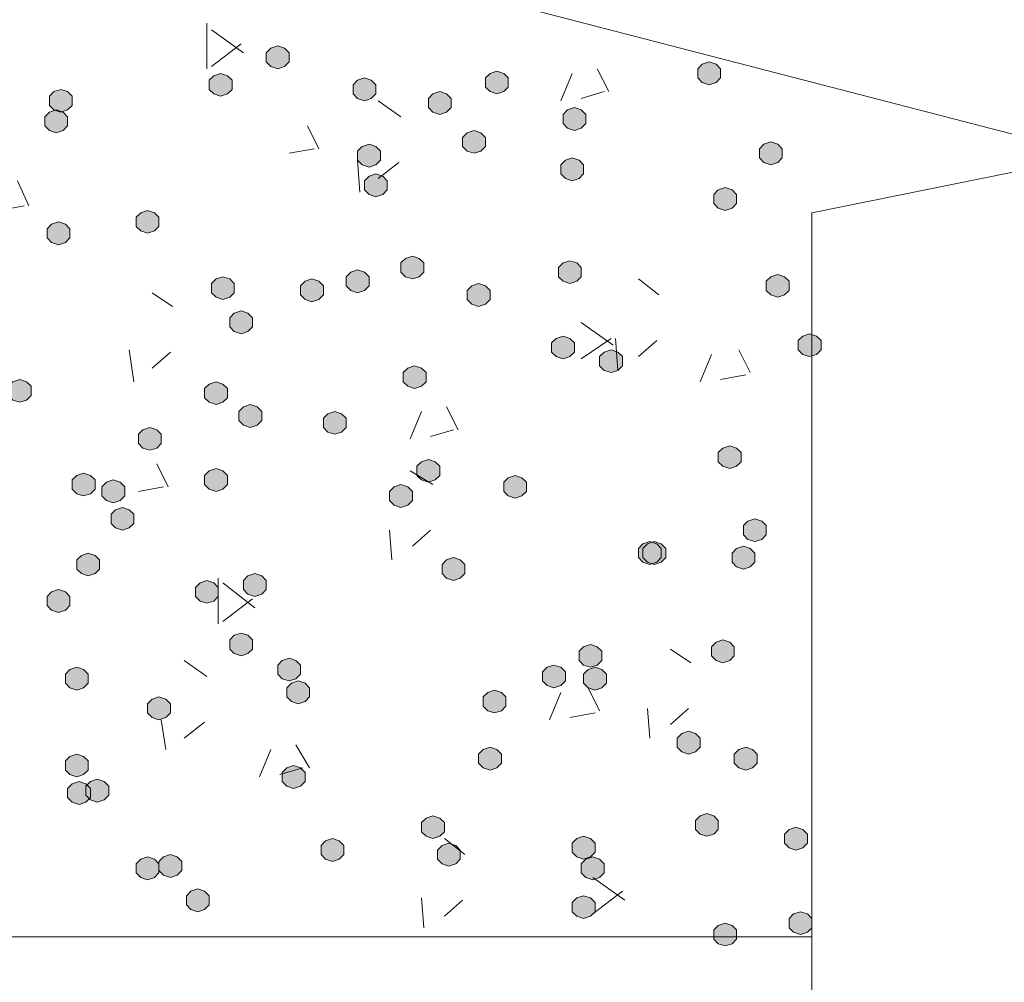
# Model space of a CAD drawing. Header units: millimetres. Extents: x 1527433 to 14789979, y -245576 to 11310.
# Tile 46 of 135: x 1949968 to 1950881, y -64498 to -63606. Entities that reach past the tile are written whole.
import ezdxf

# ---------------------------------------------------------------- set-up
doc = ezdxf.new("R2010")
doc.units = ezdxf.units.MM

msp = doc.modelspace()

# ---------------------------------------------------------------- hatches: boundary and pattern name
h = msp.add_hatch(color=7)
h.dxf.hatch_style = 2
h.paths.add_polyline_path([(1950206.967, -63629.995), (1950200.617, -63632.112), (1950196.383, -63636.345), (1950196.383, -63644.812), (1950200.617, -63649.045), (1950206.967, -63651.162), (1950213.317, -63649.045), (1950217.55, -63644.812), (1950217.55, -63636.345), (1950213.317, -63632.112)])
h = msp.add_hatch(color=7)
h.dxf.hatch_style = 2
h.paths.add_polyline_path([(1950607.017, -63644.812), (1950600.667, -63646.929), (1950596.433, -63651.162), (1950596.433, -63659.629), (1950600.667, -63663.862), (1950607.017, -63665.979), (1950613.367, -63663.862), (1950617.6, -63659.629), (1950617.6, -63651.162), (1950613.367, -63646.929)])
h = msp.add_hatch(color=7)
h.dxf.hatch_style = 2
h.paths.add_polyline_path([(1950154.05, -63655.395), (1950147.7, -63657.512), (1950143.467, -63661.745), (1950143.467, -63670.212), (1950147.7, -63674.445), (1950154.05, -63676.562), (1950160.4, -63674.445), (1950164.633, -63670.212), (1950164.633, -63661.745), (1950160.4, -63657.512)])
h = msp.add_hatch(color=7)
h.dxf.hatch_style = 2
h.paths.add_polyline_path([(1950287.4, -63659.629), (1950281.05, -63661.745), (1950276.817, -63665.979), (1950276.817, -63674.445), (1950281.05, -63678.679), (1950287.4, -63680.795), (1950293.75, -63678.679), (1950297.983, -63674.445), (1950297.983, -63665.979), (1950293.75, -63661.745)])
h = msp.add_hatch(color=7)
h.dxf.hatch_style = 2
h.paths.add_polyline_path([(1950410.167, -63653.279), (1950403.817, -63655.395), (1950399.583, -63659.629), (1950399.583, -63668.095), (1950403.817, -63672.329), (1950410.167, -63674.445), (1950416.517, -63672.329), (1950420.75, -63668.095), (1950420.75, -63659.629), (1950416.517, -63655.395)])
h = msp.add_hatch(color=7)
h.dxf.hatch_style = 2
h.paths.add_polyline_path([(1950005.883, -63670.212), (1949999.533, -63672.329), (1949995.3, -63676.562), (1949995.3, -63685.029), (1949999.533, -63689.262), (1950005.883, -63691.379), (1950012.233, -63689.262), (1950016.467, -63685.029), (1950016.467, -63676.562), (1950012.233, -63672.329)])
h = msp.add_hatch(color=7)
h.dxf.hatch_style = 2
h.paths.add_polyline_path([(1950357.25, -63672.329), (1950350.9, -63674.445), (1950346.667, -63678.679), (1950346.667, -63687.145), (1950350.9, -63691.379), (1950357.25, -63693.495), (1950363.6, -63691.379), (1950367.833, -63687.145), (1950367.833, -63678.679), (1950363.6, -63674.445)])
h = msp.add_hatch(color=7)
h.dxf.hatch_style = 2
h.paths.add_polyline_path([(1950001.65, -63689.262), (1949995.3, -63691.379), (1949991.067, -63695.612), (1949991.067, -63704.079), (1949995.3, -63708.312), (1950001.65, -63710.429), (1950008, -63708.312), (1950012.233, -63704.079), (1950012.233, -63695.612), (1950008, -63691.379)])
h = msp.add_hatch(color=7)
h.dxf.hatch_style = 2
h.paths.add_polyline_path([(1950482.133, -63687.145), (1950475.783, -63689.262), (1950471.55, -63693.495), (1950471.55, -63701.962), (1950475.783, -63706.195), (1950482.133, -63708.312), (1950488.483, -63706.195), (1950492.717, -63701.962), (1950492.717, -63693.495), (1950488.483, -63689.262)])
h = msp.add_hatch(color=7)
h.dxf.hatch_style = 2
h.paths.add_polyline_path([(1950389, -63708.312), (1950382.65, -63710.429), (1950378.417, -63714.662), (1950378.417, -63723.129), (1950382.65, -63727.362), (1950389, -63729.479), (1950395.35, -63727.362), (1950399.583, -63723.129), (1950399.583, -63714.662), (1950395.35, -63710.429)])
h = msp.add_hatch(color=7)
h.dxf.hatch_style = 2
h.paths.add_polyline_path([(1950291.633, -63721.012), (1950285.283, -63723.129), (1950281.05, -63727.362), (1950281.05, -63735.829), (1950285.283, -63740.062), (1950291.633, -63742.179), (1950297.983, -63740.062), (1950302.217, -63735.829), (1950302.217, -63727.362), (1950297.983, -63723.129)])
h = msp.add_hatch(color=7)
h.dxf.hatch_style = 2
h.paths.add_polyline_path([(1950664.167, -63718.895), (1950657.817, -63721.012), (1950653.583, -63725.245), (1950653.583, -63733.712), (1950657.817, -63737.945), (1950664.167, -63740.062), (1950670.517, -63737.945), (1950674.75, -63733.712), (1950674.75, -63725.245), (1950670.517, -63721.012)])
h = msp.add_hatch(color=7)
h.dxf.hatch_style = 2
h.paths.add_polyline_path([(1950480.017, -63733.712), (1950473.667, -63735.829), (1950469.433, -63740.062), (1950469.433, -63748.529), (1950473.667, -63752.762), (1950480.017, -63754.879), (1950486.367, -63752.762), (1950490.6, -63748.529), (1950490.6, -63740.062), (1950486.367, -63735.829)])
h = msp.add_hatch(color=7)
h.dxf.hatch_style = 2
h.paths.add_polyline_path([(1950297.983, -63748.529), (1950291.633, -63750.645), (1950287.4, -63754.879), (1950287.4, -63763.345), (1950291.633, -63767.579), (1950297.983, -63769.695), (1950304.333, -63767.579), (1950308.567, -63763.345), (1950308.567, -63754.879), (1950304.333, -63750.645)])
h = msp.add_hatch(color=7)
h.dxf.hatch_style = 2
h.paths.add_polyline_path([(1950621.833, -63761.229), (1950615.483, -63763.345), (1950611.25, -63767.579), (1950611.25, -63776.045), (1950615.483, -63780.279), (1950621.833, -63782.395), (1950628.183, -63780.279), (1950632.417, -63776.045), (1950632.417, -63767.579), (1950628.183, -63763.345)])
h = msp.add_hatch(color=7)
h.dxf.hatch_style = 2
h.paths.add_polyline_path([(1950086.317, -63782.395), (1950079.967, -63784.512), (1950075.733, -63788.745), (1950075.733, -63797.212), (1950079.967, -63801.445), (1950086.317, -63803.562), (1950092.667, -63801.445), (1950096.9, -63797.212), (1950096.9, -63788.745), (1950092.667, -63784.512)])
h = msp.add_hatch(color=7)
h.dxf.hatch_style = 2
h.paths.add_polyline_path([(1950003.767, -63792.979), (1949997.417, -63795.095), (1949993.183, -63799.329), (1949993.183, -63807.795), (1949997.417, -63812.029), (1950003.767, -63814.145), (1950010.117, -63812.029), (1950014.35, -63807.795), (1950014.35, -63799.329), (1950010.117, -63795.095)])
h = msp.add_hatch(color=7)
h.dxf.hatch_style = 2
h.paths.add_polyline_path([(1950331.85, -63824.729), (1950325.5, -63826.845), (1950321.267, -63831.079), (1950321.267, -63839.545), (1950325.5, -63843.779), (1950331.85, -63845.895), (1950338.2, -63843.779), (1950342.433, -63839.545), (1950342.433, -63831.079), (1950338.2, -63826.845)])
h = msp.add_hatch(color=7)
h.dxf.hatch_style = 2
h.paths.add_polyline_path([(1950477.9, -63828.962), (1950471.55, -63831.079), (1950467.317, -63835.312), (1950467.317, -63843.779), (1950471.55, -63848.012), (1950477.9, -63850.129), (1950484.25, -63848.012), (1950488.483, -63843.779), (1950488.483, -63835.312), (1950484.25, -63831.079)])
h = msp.add_hatch(color=7)
h.dxf.hatch_style = 2
h.paths.add_polyline_path([(1950156.167, -63843.779), (1950149.817, -63845.895), (1950145.583, -63850.129), (1950145.583, -63858.595), (1950149.817, -63862.829), (1950156.167, -63864.945), (1950162.517, -63862.829), (1950166.75, -63858.595), (1950166.75, -63850.129), (1950162.517, -63845.895)])
h = msp.add_hatch(color=7)
h.dxf.hatch_style = 2
h.paths.add_polyline_path([(1950281.05, -63837.429), (1950274.7, -63839.545), (1950270.467, -63843.779), (1950270.467, -63852.245), (1950274.7, -63856.479), (1950281.05, -63858.595), (1950287.4, -63856.479), (1950291.633, -63852.245), (1950291.633, -63843.779), (1950287.4, -63839.545)])
h = msp.add_hatch(color=7)
h.dxf.hatch_style = 2
h.paths.add_polyline_path([(1950670.517, -63841.662), (1950664.167, -63843.779), (1950659.933, -63848.012), (1950659.933, -63856.479), (1950664.167, -63860.712), (1950670.517, -63862.829), (1950676.867, -63860.712), (1950681.1, -63856.479), (1950681.1, -63848.012), (1950676.867, -63843.779)])
h = msp.add_hatch(color=7)
h.dxf.hatch_style = 2
h.paths.add_polyline_path([(1950238.717, -63845.895), (1950232.367, -63848.012), (1950228.133, -63852.245), (1950228.133, -63860.712), (1950232.367, -63864.945), (1950238.717, -63867.062), (1950245.067, -63864.945), (1950249.3, -63860.712), (1950249.3, -63852.245), (1950245.067, -63848.012)])
h = msp.add_hatch(color=7)
h.dxf.hatch_style = 2
h.paths.add_polyline_path([(1950393.233, -63850.129), (1950386.883, -63852.245), (1950382.65, -63856.479), (1950382.65, -63864.945), (1950386.883, -63869.179), (1950393.233, -63871.295), (1950399.583, -63869.179), (1950403.817, -63864.945), (1950403.817, -63856.479), (1950399.583, -63852.245)])
h = msp.add_hatch(color=7)
h.dxf.hatch_style = 2
h.paths.add_polyline_path([(1950173.1, -63875.529), (1950166.75, -63877.645), (1950162.517, -63881.879), (1950162.517, -63890.345), (1950166.75, -63894.579), (1950173.1, -63896.695), (1950179.45, -63894.579), (1950183.683, -63890.345), (1950183.683, -63881.879), (1950179.45, -63877.645)])
h = msp.add_hatch(color=7)
h.dxf.hatch_style = 2
h.paths.add_polyline_path([(1950471.55, -63898.812), (1950465.2, -63900.929), (1950460.967, -63905.162), (1950460.967, -63913.629), (1950465.2, -63917.862), (1950471.55, -63919.979), (1950477.9, -63917.862), (1950482.133, -63913.629), (1950482.133, -63905.162), (1950477.9, -63900.929)])
h = msp.add_hatch(color=7)
h.dxf.hatch_style = 2
h.paths.add_polyline_path([(1950700.15, -63896.695), (1950693.8, -63898.812), (1950689.567, -63903.045), (1950689.567, -63911.512), (1950693.8, -63915.745), (1950700.15, -63917.862), (1950706.5, -63915.745), (1950710.733, -63911.512), (1950710.733, -63903.045), (1950706.5, -63898.812)])
h = msp.add_hatch(color=7)
h.dxf.hatch_style = 2
h.paths.add_polyline_path([(1950516, -63911.512), (1950509.65, -63913.629), (1950505.417, -63917.862), (1950505.417, -63926.329), (1950509.65, -63930.562), (1950516, -63932.679), (1950522.35, -63930.562), (1950526.583, -63926.329), (1950526.583, -63917.862), (1950522.35, -63913.629)])
h = msp.add_hatch(color=7)
h.dxf.hatch_style = 2
h.paths.add_polyline_path([(1950333.967, -63926.329), (1950327.617, -63928.445), (1950323.383, -63932.679), (1950323.383, -63941.145), (1950327.617, -63945.379), (1950333.967, -63947.495), (1950340.317, -63945.379), (1950344.55, -63941.145), (1950344.55, -63932.679), (1950340.317, -63928.445)])
h = msp.add_hatch(color=7)
h.dxf.hatch_style = 2
h.paths.add_polyline_path([(1949967.783, -63939.029), (1949961.433, -63941.145), (1949957.2, -63945.379), (1949957.2, -63953.845), (1949961.433, -63958.079), (1949967.783, -63960.195), (1949974.133, -63958.079), (1949978.367, -63953.845), (1949978.367, -63945.379), (1949974.133, -63941.145)])
h = msp.add_hatch(color=7)
h.dxf.hatch_style = 2
h.paths.add_polyline_path([(1950149.817, -63941.145), (1950143.467, -63943.262), (1950139.233, -63947.495), (1950139.233, -63955.962), (1950143.467, -63960.195), (1950149.817, -63962.312), (1950156.167, -63960.195), (1950160.4, -63955.962), (1950160.4, -63947.495), (1950156.167, -63943.262)])
h = msp.add_hatch(color=7)
h.dxf.hatch_style = 2
h.paths.add_polyline_path([(1950181.567, -63962.312), (1950175.217, -63964.429), (1950170.983, -63968.662), (1950170.983, -63977.129), (1950175.217, -63981.362), (1950181.567, -63983.479), (1950187.917, -63981.362), (1950192.15, -63977.129), (1950192.15, -63968.662), (1950187.917, -63964.429)])
h = msp.add_hatch(color=7)
h.dxf.hatch_style = 2
h.paths.add_polyline_path([(1950259.883, -63968.662), (1950253.533, -63970.779), (1950249.3, -63975.012), (1950249.3, -63983.479), (1950253.533, -63987.712), (1950259.883, -63989.829), (1950266.233, -63987.712), (1950270.467, -63983.479), (1950270.467, -63975.012), (1950266.233, -63970.779)])
h = msp.add_hatch(color=7)
h.dxf.hatch_style = 2
h.paths.add_polyline_path([(1950088.433, -63983.479), (1950082.083, -63985.595), (1950077.85, -63989.829), (1950077.85, -63998.295), (1950082.083, -64002.529), (1950088.433, -64004.645), (1950094.783, -64002.529), (1950099.017, -63998.295), (1950099.017, -63989.829), (1950094.783, -63985.595)])
h = msp.add_hatch(color=7)
h.dxf.hatch_style = 2
h.paths.add_polyline_path([(1950626.067, -64000.412), (1950619.717, -64002.529), (1950615.483, -64006.762), (1950615.483, -64015.229), (1950619.717, -64019.462), (1950626.067, -64021.579), (1950632.417, -64019.462), (1950636.65, -64015.229), (1950636.65, -64006.762), (1950632.417, -64002.529)])
h = msp.add_hatch(color=7)
h.dxf.hatch_style = 2
h.paths.add_polyline_path([(1950346.667, -64013.112), (1950340.317, -64015.229), (1950336.083, -64019.462), (1950336.083, -64027.929), (1950340.317, -64032.162), (1950346.667, -64034.279), (1950353.017, -64032.162), (1950357.25, -64027.929), (1950357.25, -64019.462), (1950353.017, -64015.229)])
h = msp.add_hatch(color=7)
h.dxf.hatch_style = 2
h.paths.add_polyline_path([(1950027.05, -64025.812), (1950020.7, -64027.929), (1950016.467, -64032.162), (1950016.467, -64040.629), (1950020.7, -64044.862), (1950027.05, -64046.979), (1950033.4, -64044.862), (1950037.633, -64040.629), (1950037.633, -64032.162), (1950033.4, -64027.929)])
h = msp.add_hatch(color=7)
h.dxf.hatch_style = 2
h.paths.add_polyline_path([(1950149.817, -64021.579), (1950143.467, -64023.695), (1950139.233, -64027.929), (1950139.233, -64036.395), (1950143.467, -64040.629), (1950149.817, -64042.745), (1950156.167, -64040.629), (1950160.4, -64036.395), (1950160.4, -64027.929), (1950156.167, -64023.695)])
h = msp.add_hatch(color=7)
h.dxf.hatch_style = 2
h.paths.add_polyline_path([(1950054.567, -64032.162), (1950048.217, -64034.279), (1950043.983, -64038.512), (1950043.983, -64046.979), (1950048.217, -64051.212), (1950054.567, -64053.329), (1950060.917, -64051.212), (1950065.15, -64046.979), (1950065.15, -64038.512), (1950060.917, -64034.279)])
h = msp.add_hatch(color=7)
h.dxf.hatch_style = 2
h.paths.add_polyline_path([(1950321.267, -64036.395), (1950314.917, -64038.512), (1950310.683, -64042.745), (1950310.683, -64051.212), (1950314.917, -64055.445), (1950321.267, -64057.562), (1950327.617, -64055.445), (1950331.85, -64051.212), (1950331.85, -64042.745), (1950327.617, -64038.512)])
h = msp.add_hatch(color=7)
h.dxf.hatch_style = 2
h.paths.add_polyline_path([(1950427.1, -64027.929), (1950420.75, -64030.045), (1950416.517, -64034.279), (1950416.517, -64042.745), (1950420.75, -64046.979), (1950427.1, -64049.095), (1950433.45, -64046.979), (1950437.683, -64042.745), (1950437.683, -64034.279), (1950433.45, -64030.045)])
h = msp.add_hatch(color=7)
h.dxf.hatch_style = 2
h.paths.add_polyline_path([(1950063.033, -64057.562), (1950056.683, -64059.679), (1950052.45, -64063.912), (1950052.45, -64072.379), (1950056.683, -64076.612), (1950063.033, -64078.729), (1950069.383, -64076.612), (1950073.617, -64072.379), (1950073.617, -64063.912), (1950069.383, -64059.679)])
h = msp.add_hatch(color=7)
h.dxf.hatch_style = 2
h.paths.add_polyline_path([(1950649.35, -64068.145), (1950643, -64070.262), (1950638.767, -64074.495), (1950638.767, -64082.962), (1950643, -64087.195), (1950649.35, -64089.312), (1950655.7, -64087.195), (1950659.933, -64082.962), (1950659.933, -64074.495), (1950655.7, -64070.262)])
h = msp.add_hatch(color=7)
h.dxf.hatch_style = 2
h.paths.add_polyline_path([(1950551.983, -64089.312), (1950545.633, -64091.429), (1950541.4, -64095.662), (1950541.4, -64104.129), (1950545.633, -64108.362), (1950551.983, -64110.479), (1950558.333, -64108.362), (1950562.567, -64104.129), (1950562.567, -64095.662), (1950558.333, -64091.429)])
h = msp.add_hatch(color=7)
h.dxf.hatch_style = 2
h.paths.add_polyline_path([(1950556.217, -64089.312), (1950549.867, -64091.429), (1950545.633, -64095.662), (1950545.633, -64104.129), (1950549.867, -64108.362), (1950556.217, -64110.479), (1950562.567, -64108.362), (1950566.8, -64104.129), (1950566.8, -64095.662), (1950562.567, -64091.429)])
h = msp.add_hatch(color=7)
h.dxf.hatch_style = 2
h.paths.add_polyline_path([(1950031.283, -64099.895), (1950024.933, -64102.012), (1950020.7, -64106.245), (1950020.7, -64114.712), (1950024.933, -64118.945), (1950031.283, -64121.062), (1950037.633, -64118.945), (1950041.867, -64114.712), (1950041.867, -64106.245), (1950037.633, -64102.012)])
h = msp.add_hatch(color=7)
h.dxf.hatch_style = 2
h.paths.add_polyline_path([(1950638.767, -64093.545), (1950632.417, -64095.662), (1950628.183, -64099.895), (1950628.183, -64108.362), (1950632.417, -64112.595), (1950638.767, -64114.712), (1950645.117, -64112.595), (1950649.35, -64108.362), (1950649.35, -64099.895), (1950645.117, -64095.662)])
h = msp.add_hatch(color=7)
h.dxf.hatch_style = 2
h.paths.add_polyline_path([(1950369.95, -64104.129), (1950363.6, -64106.245), (1950359.367, -64110.479), (1950359.367, -64118.945), (1950363.6, -64123.179), (1950369.95, -64125.295), (1950376.3, -64123.179), (1950380.533, -64118.945), (1950380.533, -64110.479), (1950376.3, -64106.245)])
h = msp.add_hatch(color=7)
h.dxf.hatch_style = 2
h.paths.add_polyline_path([(1950141.35, -64125.295), (1950135, -64127.412), (1950130.767, -64131.645), (1950130.767, -64140.112), (1950135, -64144.345), (1950141.35, -64146.462), (1950147.7, -64144.345), (1950151.933, -64140.112), (1950151.933, -64131.645), (1950147.7, -64127.412)])
h = msp.add_hatch(color=7)
h.dxf.hatch_style = 2
h.paths.add_polyline_path([(1950185.8, -64118.945), (1950179.45, -64121.062), (1950175.217, -64125.295), (1950175.217, -64133.762), (1950179.45, -64137.995), (1950185.8, -64140.112), (1950192.15, -64137.995), (1950196.383, -64133.762), (1950196.383, -64125.295), (1950192.15, -64121.062)])
h = msp.add_hatch(color=7)
h.dxf.hatch_style = 2
h.paths.add_polyline_path([(1950003.767, -64133.762), (1949997.417, -64135.879), (1949993.183, -64140.112), (1949993.183, -64148.579), (1949997.417, -64152.812), (1950003.767, -64154.929), (1950010.117, -64152.812), (1950014.35, -64148.579), (1950014.35, -64140.112), (1950010.117, -64135.879)])
h = msp.add_hatch(color=7)
h.dxf.hatch_style = 2
h.paths.add_polyline_path([(1950173.1, -64173.979), (1950166.75, -64176.095), (1950162.517, -64180.329), (1950162.517, -64188.795), (1950166.75, -64193.029), (1950173.1, -64195.145), (1950179.45, -64193.029), (1950183.683, -64188.795), (1950183.683, -64180.329), (1950179.45, -64176.095)])
h = msp.add_hatch(color=7)
h.dxf.hatch_style = 2
h.paths.add_polyline_path([(1950619.717, -64180.329), (1950613.367, -64182.445), (1950609.133, -64186.679), (1950609.133, -64195.145), (1950613.367, -64199.379), (1950619.717, -64201.495), (1950626.067, -64199.379), (1950630.3, -64195.145), (1950630.3, -64186.679), (1950626.067, -64182.445)])
h = msp.add_hatch(color=7)
h.dxf.hatch_style = 2
h.paths.add_polyline_path([(1950496.95, -64184.562), (1950490.6, -64186.679), (1950486.367, -64190.912), (1950486.367, -64199.379), (1950490.6, -64203.612), (1950496.95, -64205.729), (1950503.3, -64203.612), (1950507.533, -64199.379), (1950507.533, -64190.912), (1950503.3, -64186.679)])
h = msp.add_hatch(color=7)
h.dxf.hatch_style = 2
h.paths.add_polyline_path([(1950217.55, -64197.262), (1950211.2, -64199.379), (1950206.967, -64203.612), (1950206.967, -64212.079), (1950211.2, -64216.312), (1950217.55, -64218.429), (1950223.9, -64216.312), (1950228.133, -64212.079), (1950228.133, -64203.612), (1950223.9, -64199.379)])
h = msp.add_hatch(color=7)
h.dxf.hatch_style = 2
h.paths.add_polyline_path([(1950020.7, -64205.729), (1950014.35, -64207.845), (1950010.117, -64212.079), (1950010.117, -64220.545), (1950014.35, -64224.779), (1950020.7, -64226.895), (1950027.05, -64224.779), (1950031.283, -64220.545), (1950031.283, -64212.079), (1950027.05, -64207.845)])
h = msp.add_hatch(color=7)
h.dxf.hatch_style = 2
h.paths.add_polyline_path([(1950463.083, -64203.612), (1950456.733, -64205.729), (1950452.5, -64209.962), (1950452.5, -64218.429), (1950456.733, -64222.662), (1950463.083, -64224.779), (1950469.433, -64222.662), (1950473.667, -64218.429), (1950473.667, -64209.962), (1950469.433, -64205.729)])
h = msp.add_hatch(color=7)
h.dxf.hatch_style = 2
h.paths.add_polyline_path([(1950501.183, -64205.729), (1950494.833, -64207.845), (1950490.6, -64212.079), (1950490.6, -64220.545), (1950494.833, -64224.779), (1950501.183, -64226.895), (1950507.533, -64224.779), (1950511.767, -64220.545), (1950511.767, -64212.079), (1950507.533, -64207.845)])
h = msp.add_hatch(color=7)
h.dxf.hatch_style = 2
h.paths.add_polyline_path([(1950226.017, -64218.429), (1950219.667, -64220.545), (1950215.433, -64224.779), (1950215.433, -64233.245), (1950219.667, -64237.479), (1950226.017, -64239.595), (1950232.367, -64237.479), (1950236.6, -64233.245), (1950236.6, -64224.779), (1950232.367, -64220.545)])
h = msp.add_hatch(color=7)
h.dxf.hatch_style = 2
h.paths.add_polyline_path([(1950408.05, -64226.895), (1950401.7, -64229.012), (1950397.467, -64233.245), (1950397.467, -64241.712), (1950401.7, -64245.945), (1950408.05, -64248.062), (1950414.4, -64245.945), (1950418.633, -64241.712), (1950418.633, -64233.245), (1950414.4, -64229.012)])
h = msp.add_hatch(color=7)
h.dxf.hatch_style = 2
h.paths.add_polyline_path([(1950096.9, -64233.245), (1950090.55, -64235.362), (1950086.317, -64239.595), (1950086.317, -64248.062), (1950090.55, -64252.295), (1950096.9, -64254.412), (1950103.25, -64252.295), (1950107.483, -64248.062), (1950107.483, -64239.595), (1950103.25, -64235.362)])
h = msp.add_hatch(color=7)
h.dxf.hatch_style = 2
h.paths.add_polyline_path([(1950587.967, -64264.995), (1950581.617, -64267.112), (1950577.383, -64271.345), (1950577.383, -64279.812), (1950581.617, -64284.045), (1950587.967, -64286.162), (1950594.317, -64284.045), (1950598.55, -64279.812), (1950598.55, -64271.345), (1950594.317, -64267.112)])
h = msp.add_hatch(color=7)
h.dxf.hatch_style = 2
h.paths.add_polyline_path([(1950403.817, -64279.812), (1950397.467, -64281.929), (1950393.233, -64286.162), (1950393.233, -64294.629), (1950397.467, -64298.862), (1950403.817, -64300.979), (1950410.167, -64298.862), (1950414.4, -64294.629), (1950414.4, -64286.162), (1950410.167, -64281.929)])
h = msp.add_hatch(color=7)
h.dxf.hatch_style = 2
h.paths.add_polyline_path([(1950640.883, -64279.812), (1950634.533, -64281.929), (1950630.3, -64286.162), (1950630.3, -64294.629), (1950634.533, -64298.862), (1950640.883, -64300.979), (1950647.233, -64298.862), (1950651.467, -64294.629), (1950651.467, -64286.162), (1950647.233, -64281.929)])
h = msp.add_hatch(color=7)
h.dxf.hatch_style = 2
h.paths.add_polyline_path([(1950020.7, -64286.162), (1950014.35, -64288.279), (1950010.117, -64292.512), (1950010.117, -64300.979), (1950014.35, -64305.212), (1950020.7, -64307.329), (1950027.05, -64305.212), (1950031.283, -64300.979), (1950031.283, -64292.512), (1950027.05, -64288.279)])
h = msp.add_hatch(color=7)
h.dxf.hatch_style = 2
h.paths.add_polyline_path([(1950221.783, -64296.745), (1950215.433, -64298.862), (1950211.2, -64303.095), (1950211.2, -64311.562), (1950215.433, -64315.795), (1950221.783, -64317.912), (1950228.133, -64315.795), (1950232.367, -64311.562), (1950232.367, -64303.095), (1950228.133, -64298.862)])
h = msp.add_hatch(color=7)
h.dxf.hatch_style = 2
h.paths.add_polyline_path([(1950039.75, -64309.445), (1950033.4, -64311.562), (1950029.167, -64315.795), (1950029.167, -64324.262), (1950033.4, -64328.495), (1950039.75, -64330.612), (1950046.1, -64328.495), (1950050.333, -64324.262), (1950050.333, -64315.795), (1950046.1, -64311.562)])
h = msp.add_hatch(color=7)
h.dxf.hatch_style = 2
h.paths.add_polyline_path([(1950022.817, -64311.562), (1950016.467, -64313.679), (1950012.233, -64317.912), (1950012.233, -64326.379), (1950016.467, -64330.612), (1950022.817, -64332.729), (1950029.167, -64330.612), (1950033.4, -64326.379), (1950033.4, -64317.912), (1950029.167, -64313.679)])
h = msp.add_hatch(color=7)
h.dxf.hatch_style = 2
h.paths.add_polyline_path([(1950350.9, -64343.312), (1950344.55, -64345.429), (1950340.317, -64349.662), (1950340.317, -64358.129), (1950344.55, -64362.362), (1950350.9, -64364.479), (1950357.25, -64362.362), (1950361.483, -64358.129), (1950361.483, -64349.662), (1950357.25, -64345.429)])
h = msp.add_hatch(color=7)
h.dxf.hatch_style = 2
h.paths.add_polyline_path([(1950604.9, -64341.195), (1950598.55, -64343.312), (1950594.317, -64347.545), (1950594.317, -64356.012), (1950598.55, -64360.245), (1950604.9, -64362.362), (1950611.25, -64360.245), (1950615.483, -64356.012), (1950615.483, -64347.545), (1950611.25, -64343.312)])
h = msp.add_hatch(color=7)
h.dxf.hatch_style = 2
h.paths.add_polyline_path([(1950687.45, -64353.895), (1950681.1, -64356.012), (1950676.867, -64360.245), (1950676.867, -64368.712), (1950681.1, -64372.945), (1950687.45, -64375.062), (1950693.8, -64372.945), (1950698.033, -64368.712), (1950698.033, -64360.245), (1950693.8, -64356.012)])
h = msp.add_hatch(color=7)
h.dxf.hatch_style = 2
h.paths.add_polyline_path([(1950257.767, -64364.479), (1950251.417, -64366.595), (1950247.183, -64370.829), (1950247.183, -64379.295), (1950251.417, -64383.529), (1950257.767, -64385.645), (1950264.117, -64383.529), (1950268.35, -64379.295), (1950268.35, -64370.829), (1950264.117, -64366.595)])
h = msp.add_hatch(color=7)
h.dxf.hatch_style = 2
h.paths.add_polyline_path([(1950490.6, -64362.362), (1950484.25, -64364.479), (1950480.017, -64368.712), (1950480.017, -64377.179), (1950484.25, -64381.412), (1950490.6, -64383.529), (1950496.95, -64381.412), (1950501.183, -64377.179), (1950501.183, -64368.712), (1950496.95, -64364.479)])
h = msp.add_hatch(color=7)
h.dxf.hatch_style = 2
h.paths.add_polyline_path([(1950365.717, -64368.712), (1950359.367, -64370.829), (1950355.133, -64375.062), (1950355.133, -64383.529), (1950359.367, -64387.762), (1950365.717, -64389.879), (1950372.067, -64387.762), (1950376.3, -64383.529), (1950376.3, -64375.062), (1950372.067, -64370.829)])
h = msp.add_hatch(color=7)
h.dxf.hatch_style = 2
h.paths.add_polyline_path([(1950086.317, -64381.412), (1950079.967, -64383.529), (1950075.733, -64387.762), (1950075.733, -64396.229), (1950079.967, -64400.462), (1950086.317, -64402.579), (1950092.667, -64400.462), (1950096.9, -64396.229), (1950096.9, -64387.762), (1950092.667, -64383.529)])
h = msp.add_hatch(color=7)
h.dxf.hatch_style = 2
h.paths.add_polyline_path([(1950107.483, -64379.295), (1950101.133, -64381.412), (1950096.9, -64385.645), (1950096.9, -64394.112), (1950101.133, -64398.345), (1950107.483, -64400.462), (1950113.833, -64398.345), (1950118.067, -64394.112), (1950118.067, -64385.645), (1950113.833, -64381.412)])
h = msp.add_hatch(color=7)
h.dxf.hatch_style = 2
h.paths.add_polyline_path([(1950499.067, -64381.412), (1950492.717, -64383.529), (1950488.483, -64387.762), (1950488.483, -64396.229), (1950492.717, -64400.462), (1950499.067, -64402.579), (1950505.417, -64400.462), (1950509.65, -64396.229), (1950509.65, -64387.762), (1950505.417, -64383.529)])
h = msp.add_hatch(color=7)
h.dxf.hatch_style = 2
h.paths.add_polyline_path([(1950132.883, -64411.045), (1950126.533, -64413.162), (1950122.3, -64417.395), (1950122.3, -64425.862), (1950126.533, -64430.095), (1950132.883, -64432.212), (1950139.233, -64430.095), (1950143.467, -64425.862), (1950143.467, -64417.395), (1950139.233, -64413.162)])
h = msp.add_hatch(color=7)
h.dxf.hatch_style = 2
h.paths.add_polyline_path([(1950490.6, -64417.395), (1950484.25, -64419.512), (1950480.017, -64423.745), (1950480.017, -64432.212), (1950484.25, -64436.445), (1950490.6, -64438.562), (1950496.95, -64436.445), (1950501.183, -64432.212), (1950501.183, -64423.745), (1950496.95, -64419.512)])
h = msp.add_hatch(color=7)
h.dxf.hatch_style = 2
h.paths.add_polyline_path([(1950691.683, -64432.212), (1950685.333, -64434.329), (1950681.1, -64438.562), (1950681.1, -64447.029), (1950685.333, -64451.262), (1950691.683, -64453.379), (1950698.033, -64451.262), (1950702.267, -64447.029), (1950702.267, -64438.562), (1950698.033, -64434.329)])
h = msp.add_hatch(color=7)
h.dxf.hatch_style = 2
h.paths.add_polyline_path([(1950621.833, -64442.795), (1950615.483, -64444.912), (1950611.25, -64449.145), (1950611.25, -64457.612), (1950615.483, -64461.845), (1950621.833, -64463.962), (1950628.183, -64461.845), (1950632.417, -64457.612), (1950632.417, -64449.145), (1950628.183, -64444.912)])

# ---------------------------------------------------------------- linework, layer by layer
at = {"color": 7, "lineweight": 0}
for points in [[(1950712.85, -62760.045), (1950712.85, -63547.445), (1950450.383, -63598.245), (1950964.733, -63731.595), (1950702.267, -63784.512), (1950702.267, -64701.029)], [(1950141.35, -63651.162), (1950141.35, -63608.829)], [(1950175.217, -63636.345), (1950145.583, -63615.179)], [(1950145.583, -63649.045), (1950173.1, -63627.879)], [(1950513.883, -63672.329), (1950503.3, -63651.162)], [(1950469.433, -63680.795), (1950480.017, -63655.395)], [(1950488.483, -63678.679), (1950509.65, -63672.329)], [(1950321.267, -63695.612), (1950300.1, -63680.795)], [(1950245.067, -63725.245), (1950234.483, -63704.079)], [(1950217.55, -63729.479), (1950240.833, -63725.245)], [(1950283.167, -63765.462), (1950281.05, -63735.829)], [(1950300.1, -63752.762), (1950319.15, -63737.945)], [(1949976.25, -63778.162), (1949965.667, -63754.879)], [(1949948.733, -63782.395), (1949972.017, -63778.162)], [(1950560.45, -63860.712), (1950541.4, -63845.895)], [(1950109.6, -63871.295), (1950090.55, -63858.595)], [(1950518.117, -63907.279), (1950488.483, -63886.112)], [(1950488.483, -63919.979), (1950516, -63900.929)], [(1950522.35, -63930.562), (1950520.233, -63900.929)], [(1950541.4, -63917.862), (1950558.333, -63903.045)], [(1950073.617, -63941.145), (1950069.383, -63911.512)], [(1950090.55, -63928.445), (1950107.483, -63913.629)], [(1950598.55, -63941.145), (1950609.133, -63915.745)], [(1950645.117, -63932.679), (1950634.533, -63911.512)], [(1950617.6, -63939.029), (1950640.883, -63934.795)], [(1950329.733, -63994.062), (1950340.317, -63968.662)], [(1950374.183, -63985.595), (1950363.6, -63964.429)], [(1950348.783, -63991.945), (1950369.95, -63985.595)], [(1950105.367, -64038.512), (1950094.783, -64017.345)], [(1950350.9, -64036.395), (1950329.733, -64023.695)], [(1950077.85, -64042.745), (1950101.133, -64038.512)], [(1950312.8, -64106.245), (1950310.683, -64078.729)], [(1950331.85, -64093.545), (1950348.783, -64078.729)], [(1950151.933, -64165.512), (1950151.933, -64123.179)], [(1950185.8, -64150.695), (1950156.167, -64127.412)], [(1950156.167, -64163.395), (1950183.683, -64142.229)], [(1950590.083, -64201.495), (1950571.033, -64188.795)], [(1950141.35, -64214.195), (1950120.183, -64199.379)], [(1950505.417, -64245.945), (1950494.833, -64224.779)], [(1950458.85, -64254.412), (1950469.433, -64229.012)], [(1950551.983, -64271.345), (1950549.867, -64243.829)], [(1950571.033, -64258.645), (1950587.967, -64243.829)], [(1950103.25, -64281.929), (1950099.017, -64254.412)], [(1950477.9, -64252.295), (1950501.183, -64248.062)], [(1950120.183, -64271.345), (1950139.233, -64256.529)], [(1950190.033, -64307.329), (1950200.617, -64281.929)], [(1950236.6, -64298.862), (1950223.9, -64277.695)], [(1950209.083, -64305.212), (1950230.25, -64298.862)], [(1950380.533, -64379.295), (1950361.483, -64364.479)], [(1950528.7, -64421.629), (1950499.067, -64400.462)], [(1950342.433, -64447.029), (1950340.317, -64419.512)], [(1950499.067, -64434.329), (1950526.583, -64413.162)], [(1950361.483, -64436.445), (1950378.417, -64421.629)], [(1946805.483, -64455.495), (1950702.267, -64455.495)]]:
    msp.add_lwpolyline(points, dxfattribs=at)
for points in [[(1950206.967, -63629.995), (1950200.617, -63632.112), (1950196.383, -63636.345), (1950196.383, -63644.812), (1950200.617, -63649.045), (1950206.967, -63651.162), (1950213.317, -63649.045), (1950217.55, -63644.812), (1950217.55, -63636.345), (1950213.317, -63632.112)], [(1950607.017, -63644.812), (1950600.667, -63646.929), (1950596.433, -63651.162), (1950596.433, -63659.629), (1950600.667, -63663.862), (1950607.017, -63665.979), (1950613.367, -63663.862), (1950617.6, -63659.629), (1950617.6, -63651.162), (1950613.367, -63646.929)], [(1950154.05, -63655.395), (1950147.7, -63657.512), (1950143.467, -63661.745), (1950143.467, -63670.212), (1950147.7, -63674.445), (1950154.05, -63676.562), (1950160.4, -63674.445), (1950164.633, -63670.212), (1950164.633, -63661.745), (1950160.4, -63657.512)], [(1950287.4, -63659.629), (1950281.05, -63661.745), (1950276.817, -63665.979), (1950276.817, -63674.445), (1950281.05, -63678.679), (1950287.4, -63680.795), (1950293.75, -63678.679), (1950297.983, -63674.445), (1950297.983, -63665.979), (1950293.75, -63661.745)], [(1950410.167, -63653.279), (1950403.817, -63655.395), (1950399.583, -63659.629), (1950399.583, -63668.095), (1950403.817, -63672.329), (1950410.167, -63674.445), (1950416.517, -63672.329), (1950420.75, -63668.095), (1950420.75, -63659.629), (1950416.517, -63655.395)], [(1950005.883, -63670.212), (1949999.533, -63672.329), (1949995.3, -63676.562), (1949995.3, -63685.029), (1949999.533, -63689.262), (1950005.883, -63691.379), (1950012.233, -63689.262), (1950016.467, -63685.029), (1950016.467, -63676.562), (1950012.233, -63672.329)], [(1950357.25, -63672.329), (1950350.9, -63674.445), (1950346.667, -63678.679), (1950346.667, -63687.145), (1950350.9, -63691.379), (1950357.25, -63693.495), (1950363.6, -63691.379), (1950367.833, -63687.145), (1950367.833, -63678.679), (1950363.6, -63674.445)], [(1950001.65, -63689.262), (1949995.3, -63691.379), (1949991.067, -63695.612), (1949991.067, -63704.079), (1949995.3, -63708.312), (1950001.65, -63710.429), (1950008, -63708.312), (1950012.233, -63704.079), (1950012.233, -63695.612), (1950008, -63691.379)], [(1950482.133, -63687.145), (1950475.783, -63689.262), (1950471.55, -63693.495), (1950471.55, -63701.962), (1950475.783, -63706.195), (1950482.133, -63708.312), (1950488.483, -63706.195), (1950492.717, -63701.962), (1950492.717, -63693.495), (1950488.483, -63689.262)], [(1950389, -63708.312), (1950382.65, -63710.429), (1950378.417, -63714.662), (1950378.417, -63723.129), (1950382.65, -63727.362), (1950389, -63729.479), (1950395.35, -63727.362), (1950399.583, -63723.129), (1950399.583, -63714.662), (1950395.35, -63710.429)], [(1950291.633, -63721.012), (1950285.283, -63723.129), (1950281.05, -63727.362), (1950281.05, -63735.829), (1950285.283, -63740.062), (1950291.633, -63742.179), (1950297.983, -63740.062), (1950302.217, -63735.829), (1950302.217, -63727.362), (1950297.983, -63723.129)], [(1950664.167, -63718.895), (1950657.817, -63721.012), (1950653.583, -63725.245), (1950653.583, -63733.712), (1950657.817, -63737.945), (1950664.167, -63740.062), (1950670.517, -63737.945), (1950674.75, -63733.712), (1950674.75, -63725.245), (1950670.517, -63721.012)], [(1950480.017, -63733.712), (1950473.667, -63735.829), (1950469.433, -63740.062), (1950469.433, -63748.529), (1950473.667, -63752.762), (1950480.017, -63754.879), (1950486.367, -63752.762), (1950490.6, -63748.529), (1950490.6, -63740.062), (1950486.367, -63735.829)], [(1950297.983, -63748.529), (1950291.633, -63750.645), (1950287.4, -63754.879), (1950287.4, -63763.345), (1950291.633, -63767.579), (1950297.983, -63769.695), (1950304.333, -63767.579), (1950308.567, -63763.345), (1950308.567, -63754.879), (1950304.333, -63750.645)], [(1950621.833, -63761.229), (1950615.483, -63763.345), (1950611.25, -63767.579), (1950611.25, -63776.045), (1950615.483, -63780.279), (1950621.833, -63782.395), (1950628.183, -63780.279), (1950632.417, -63776.045), (1950632.417, -63767.579), (1950628.183, -63763.345)], [(1950086.317, -63782.395), (1950079.967, -63784.512), (1950075.733, -63788.745), (1950075.733, -63797.212), (1950079.967, -63801.445), (1950086.317, -63803.562), (1950092.667, -63801.445), (1950096.9, -63797.212), (1950096.9, -63788.745), (1950092.667, -63784.512)], [(1950003.767, -63792.979), (1949997.417, -63795.095), (1949993.183, -63799.329), (1949993.183, -63807.795), (1949997.417, -63812.029), (1950003.767, -63814.145), (1950010.117, -63812.029), (1950014.35, -63807.795), (1950014.35, -63799.329), (1950010.117, -63795.095)], [(1950331.85, -63824.729), (1950325.5, -63826.845), (1950321.267, -63831.079), (1950321.267, -63839.545), (1950325.5, -63843.779), (1950331.85, -63845.895), (1950338.2, -63843.779), (1950342.433, -63839.545), (1950342.433, -63831.079), (1950338.2, -63826.845)], [(1950477.9, -63828.962), (1950471.55, -63831.079), (1950467.317, -63835.312), (1950467.317, -63843.779), (1950471.55, -63848.012), (1950477.9, -63850.129), (1950484.25, -63848.012), (1950488.483, -63843.779), (1950488.483, -63835.312), (1950484.25, -63831.079)], [(1950156.167, -63843.779), (1950149.817, -63845.895), (1950145.583, -63850.129), (1950145.583, -63858.595), (1950149.817, -63862.829), (1950156.167, -63864.945), (1950162.517, -63862.829), (1950166.75, -63858.595), (1950166.75, -63850.129), (1950162.517, -63845.895)], [(1950281.05, -63837.429), (1950274.7, -63839.545), (1950270.467, -63843.779), (1950270.467, -63852.245), (1950274.7, -63856.479), (1950281.05, -63858.595), (1950287.4, -63856.479), (1950291.633, -63852.245), (1950291.633, -63843.779), (1950287.4, -63839.545)], [(1950670.517, -63841.662), (1950664.167, -63843.779), (1950659.933, -63848.012), (1950659.933, -63856.479), (1950664.167, -63860.712), (1950670.517, -63862.829), (1950676.867, -63860.712), (1950681.1, -63856.479), (1950681.1, -63848.012), (1950676.867, -63843.779)], [(1950238.717, -63845.895), (1950232.367, -63848.012), (1950228.133, -63852.245), (1950228.133, -63860.712), (1950232.367, -63864.945), (1950238.717, -63867.062), (1950245.067, -63864.945), (1950249.3, -63860.712), (1950249.3, -63852.245), (1950245.067, -63848.012)], [(1950393.233, -63850.129), (1950386.883, -63852.245), (1950382.65, -63856.479), (1950382.65, -63864.945), (1950386.883, -63869.179), (1950393.233, -63871.295), (1950399.583, -63869.179), (1950403.817, -63864.945), (1950403.817, -63856.479), (1950399.583, -63852.245)], [(1950173.1, -63875.529), (1950166.75, -63877.645), (1950162.517, -63881.879), (1950162.517, -63890.345), (1950166.75, -63894.579), (1950173.1, -63896.695), (1950179.45, -63894.579), (1950183.683, -63890.345), (1950183.683, -63881.879), (1950179.45, -63877.645)], [(1950471.55, -63898.812), (1950465.2, -63900.929), (1950460.967, -63905.162), (1950460.967, -63913.629), (1950465.2, -63917.862), (1950471.55, -63919.979), (1950477.9, -63917.862), (1950482.133, -63913.629), (1950482.133, -63905.162), (1950477.9, -63900.929)], [(1950700.15, -63896.695), (1950693.8, -63898.812), (1950689.567, -63903.045), (1950689.567, -63911.512), (1950693.8, -63915.745), (1950700.15, -63917.862), (1950706.5, -63915.745), (1950710.733, -63911.512), (1950710.733, -63903.045), (1950706.5, -63898.812)], [(1950516, -63911.512), (1950509.65, -63913.629), (1950505.417, -63917.862), (1950505.417, -63926.329), (1950509.65, -63930.562), (1950516, -63932.679), (1950522.35, -63930.562), (1950526.583, -63926.329), (1950526.583, -63917.862), (1950522.35, -63913.629)], [(1950333.967, -63926.329), (1950327.617, -63928.445), (1950323.383, -63932.679), (1950323.383, -63941.145), (1950327.617, -63945.379), (1950333.967, -63947.495), (1950340.317, -63945.379), (1950344.55, -63941.145), (1950344.55, -63932.679), (1950340.317, -63928.445)], [(1949967.783, -63939.029), (1949961.433, -63941.145), (1949957.2, -63945.379), (1949957.2, -63953.845), (1949961.433, -63958.079), (1949967.783, -63960.195), (1949974.133, -63958.079), (1949978.367, -63953.845), (1949978.367, -63945.379), (1949974.133, -63941.145)], [(1950149.817, -63941.145), (1950143.467, -63943.262), (1950139.233, -63947.495), (1950139.233, -63955.962), (1950143.467, -63960.195), (1950149.817, -63962.312), (1950156.167, -63960.195), (1950160.4, -63955.962), (1950160.4, -63947.495), (1950156.167, -63943.262)], [(1950181.567, -63962.312), (1950175.217, -63964.429), (1950170.983, -63968.662), (1950170.983, -63977.129), (1950175.217, -63981.362), (1950181.567, -63983.479), (1950187.917, -63981.362), (1950192.15, -63977.129), (1950192.15, -63968.662), (1950187.917, -63964.429)], [(1950259.883, -63968.662), (1950253.533, -63970.779), (1950249.3, -63975.012), (1950249.3, -63983.479), (1950253.533, -63987.712), (1950259.883, -63989.829), (1950266.233, -63987.712), (1950270.467, -63983.479), (1950270.467, -63975.012), (1950266.233, -63970.779)], [(1950088.433, -63983.479), (1950082.083, -63985.595), (1950077.85, -63989.829), (1950077.85, -63998.295), (1950082.083, -64002.529), (1950088.433, -64004.645), (1950094.783, -64002.529), (1950099.017, -63998.295), (1950099.017, -63989.829), (1950094.783, -63985.595)], [(1950626.067, -64000.412), (1950619.717, -64002.529), (1950615.483, -64006.762), (1950615.483, -64015.229), (1950619.717, -64019.462), (1950626.067, -64021.579), (1950632.417, -64019.462), (1950636.65, -64015.229), (1950636.65, -64006.762), (1950632.417, -64002.529)], [(1950346.667, -64013.112), (1950340.317, -64015.229), (1950336.083, -64019.462), (1950336.083, -64027.929), (1950340.317, -64032.162), (1950346.667, -64034.279), (1950353.017, -64032.162), (1950357.25, -64027.929), (1950357.25, -64019.462), (1950353.017, -64015.229)], [(1950027.05, -64025.812), (1950020.7, -64027.929), (1950016.467, -64032.162), (1950016.467, -64040.629), (1950020.7, -64044.862), (1950027.05, -64046.979), (1950033.4, -64044.862), (1950037.633, -64040.629), (1950037.633, -64032.162), (1950033.4, -64027.929)], [(1950149.817, -64021.579), (1950143.467, -64023.695), (1950139.233, -64027.929), (1950139.233, -64036.395), (1950143.467, -64040.629), (1950149.817, -64042.745), (1950156.167, -64040.629), (1950160.4, -64036.395), (1950160.4, -64027.929), (1950156.167, -64023.695)], [(1950054.567, -64032.162), (1950048.217, -64034.279), (1950043.983, -64038.512), (1950043.983, -64046.979), (1950048.217, -64051.212), (1950054.567, -64053.329), (1950060.917, -64051.212), (1950065.15, -64046.979), (1950065.15, -64038.512), (1950060.917, -64034.279)], [(1950321.267, -64036.395), (1950314.917, -64038.512), (1950310.683, -64042.745), (1950310.683, -64051.212), (1950314.917, -64055.445), (1950321.267, -64057.562), (1950327.617, -64055.445), (1950331.85, -64051.212), (1950331.85, -64042.745), (1950327.617, -64038.512)], [(1950427.1, -64027.929), (1950420.75, -64030.045), (1950416.517, -64034.279), (1950416.517, -64042.745), (1950420.75, -64046.979), (1950427.1, -64049.095), (1950433.45, -64046.979), (1950437.683, -64042.745), (1950437.683, -64034.279), (1950433.45, -64030.045)], [(1950063.033, -64057.562), (1950056.683, -64059.679), (1950052.45, -64063.912), (1950052.45, -64072.379), (1950056.683, -64076.612), (1950063.033, -64078.729), (1950069.383, -64076.612), (1950073.617, -64072.379), (1950073.617, -64063.912), (1950069.383, -64059.679)], [(1950649.35, -64068.145), (1950643, -64070.262), (1950638.767, -64074.495), (1950638.767, -64082.962), (1950643, -64087.195), (1950649.35, -64089.312), (1950655.7, -64087.195), (1950659.933, -64082.962), (1950659.933, -64074.495), (1950655.7, -64070.262)], [(1950551.983, -64089.312), (1950545.633, -64091.429), (1950541.4, -64095.662), (1950541.4, -64104.129), (1950545.633, -64108.362), (1950551.983, -64110.479), (1950558.333, -64108.362), (1950562.567, -64104.129), (1950562.567, -64095.662), (1950558.333, -64091.429)], [(1950556.217, -64089.312), (1950549.867, -64091.429), (1950545.633, -64095.662), (1950545.633, -64104.129), (1950549.867, -64108.362), (1950556.217, -64110.479), (1950562.567, -64108.362), (1950566.8, -64104.129), (1950566.8, -64095.662), (1950562.567, -64091.429)], [(1950031.283, -64099.895), (1950024.933, -64102.012), (1950020.7, -64106.245), (1950020.7, -64114.712), (1950024.933, -64118.945), (1950031.283, -64121.062), (1950037.633, -64118.945), (1950041.867, -64114.712), (1950041.867, -64106.245), (1950037.633, -64102.012)], [(1950638.767, -64093.545), (1950632.417, -64095.662), (1950628.183, -64099.895), (1950628.183, -64108.362), (1950632.417, -64112.595), (1950638.767, -64114.712), (1950645.117, -64112.595), (1950649.35, -64108.362), (1950649.35, -64099.895), (1950645.117, -64095.662)], [(1950369.95, -64104.129), (1950363.6, -64106.245), (1950359.367, -64110.479), (1950359.367, -64118.945), (1950363.6, -64123.179), (1950369.95, -64125.295), (1950376.3, -64123.179), (1950380.533, -64118.945), (1950380.533, -64110.479), (1950376.3, -64106.245)], [(1950141.35, -64125.295), (1950135, -64127.412), (1950130.767, -64131.645), (1950130.767, -64140.112), (1950135, -64144.345), (1950141.35, -64146.462), (1950147.7, -64144.345), (1950151.933, -64140.112), (1950151.933, -64131.645), (1950147.7, -64127.412)], [(1950185.8, -64118.945), (1950179.45, -64121.062), (1950175.217, -64125.295), (1950175.217, -64133.762), (1950179.45, -64137.995), (1950185.8, -64140.112), (1950192.15, -64137.995), (1950196.383, -64133.762), (1950196.383, -64125.295), (1950192.15, -64121.062)], [(1950003.767, -64133.762), (1949997.417, -64135.879), (1949993.183, -64140.112), (1949993.183, -64148.579), (1949997.417, -64152.812), (1950003.767, -64154.929), (1950010.117, -64152.812), (1950014.35, -64148.579), (1950014.35, -64140.112), (1950010.117, -64135.879)], [(1950173.1, -64173.979), (1950166.75, -64176.095), (1950162.517, -64180.329), (1950162.517, -64188.795), (1950166.75, -64193.029), (1950173.1, -64195.145), (1950179.45, -64193.029), (1950183.683, -64188.795), (1950183.683, -64180.329), (1950179.45, -64176.095)], [(1950619.717, -64180.329), (1950613.367, -64182.445), (1950609.133, -64186.679), (1950609.133, -64195.145), (1950613.367, -64199.379), (1950619.717, -64201.495), (1950626.067, -64199.379), (1950630.3, -64195.145), (1950630.3, -64186.679), (1950626.067, -64182.445)], [(1950496.95, -64184.562), (1950490.6, -64186.679), (1950486.367, -64190.912), (1950486.367, -64199.379), (1950490.6, -64203.612), (1950496.95, -64205.729), (1950503.3, -64203.612), (1950507.533, -64199.379), (1950507.533, -64190.912), (1950503.3, -64186.679)], [(1950217.55, -64197.262), (1950211.2, -64199.379), (1950206.967, -64203.612), (1950206.967, -64212.079), (1950211.2, -64216.312), (1950217.55, -64218.429), (1950223.9, -64216.312), (1950228.133, -64212.079), (1950228.133, -64203.612), (1950223.9, -64199.379)], [(1950020.7, -64205.729), (1950014.35, -64207.845), (1950010.117, -64212.079), (1950010.117, -64220.545), (1950014.35, -64224.779), (1950020.7, -64226.895), (1950027.05, -64224.779), (1950031.283, -64220.545), (1950031.283, -64212.079), (1950027.05, -64207.845)], [(1950463.083, -64203.612), (1950456.733, -64205.729), (1950452.5, -64209.962), (1950452.5, -64218.429), (1950456.733, -64222.662), (1950463.083, -64224.779), (1950469.433, -64222.662), (1950473.667, -64218.429), (1950473.667, -64209.962), (1950469.433, -64205.729)], [(1950501.183, -64205.729), (1950494.833, -64207.845), (1950490.6, -64212.079), (1950490.6, -64220.545), (1950494.833, -64224.779), (1950501.183, -64226.895), (1950507.533, -64224.779), (1950511.767, -64220.545), (1950511.767, -64212.079), (1950507.533, -64207.845)], [(1950226.017, -64218.429), (1950219.667, -64220.545), (1950215.433, -64224.779), (1950215.433, -64233.245), (1950219.667, -64237.479), (1950226.017, -64239.595), (1950232.367, -64237.479), (1950236.6, -64233.245), (1950236.6, -64224.779), (1950232.367, -64220.545)], [(1950408.05, -64226.895), (1950401.7, -64229.012), (1950397.467, -64233.245), (1950397.467, -64241.712), (1950401.7, -64245.945), (1950408.05, -64248.062), (1950414.4, -64245.945), (1950418.633, -64241.712), (1950418.633, -64233.245), (1950414.4, -64229.012)], [(1950096.9, -64233.245), (1950090.55, -64235.362), (1950086.317, -64239.595), (1950086.317, -64248.062), (1950090.55, -64252.295), (1950096.9, -64254.412), (1950103.25, -64252.295), (1950107.483, -64248.062), (1950107.483, -64239.595), (1950103.25, -64235.362)], [(1950587.967, -64264.995), (1950581.617, -64267.112), (1950577.383, -64271.345), (1950577.383, -64279.812), (1950581.617, -64284.045), (1950587.967, -64286.162), (1950594.317, -64284.045), (1950598.55, -64279.812), (1950598.55, -64271.345), (1950594.317, -64267.112)], [(1950403.817, -64279.812), (1950397.467, -64281.929), (1950393.233, -64286.162), (1950393.233, -64294.629), (1950397.467, -64298.862), (1950403.817, -64300.979), (1950410.167, -64298.862), (1950414.4, -64294.629), (1950414.4, -64286.162), (1950410.167, -64281.929)], [(1950640.883, -64279.812), (1950634.533, -64281.929), (1950630.3, -64286.162), (1950630.3, -64294.629), (1950634.533, -64298.862), (1950640.883, -64300.979), (1950647.233, -64298.862), (1950651.467, -64294.629), (1950651.467, -64286.162), (1950647.233, -64281.929)], [(1950020.7, -64286.162), (1950014.35, -64288.279), (1950010.117, -64292.512), (1950010.117, -64300.979), (1950014.35, -64305.212), (1950020.7, -64307.329), (1950027.05, -64305.212), (1950031.283, -64300.979), (1950031.283, -64292.512), (1950027.05, -64288.279)], [(1950221.783, -64296.745), (1950215.433, -64298.862), (1950211.2, -64303.095), (1950211.2, -64311.562), (1950215.433, -64315.795), (1950221.783, -64317.912), (1950228.133, -64315.795), (1950232.367, -64311.562), (1950232.367, -64303.095), (1950228.133, -64298.862)], [(1950039.75, -64309.445), (1950033.4, -64311.562), (1950029.167, -64315.795), (1950029.167, -64324.262), (1950033.4, -64328.495), (1950039.75, -64330.612), (1950046.1, -64328.495), (1950050.333, -64324.262), (1950050.333, -64315.795), (1950046.1, -64311.562)], [(1950022.817, -64311.562), (1950016.467, -64313.679), (1950012.233, -64317.912), (1950012.233, -64326.379), (1950016.467, -64330.612), (1950022.817, -64332.729), (1950029.167, -64330.612), (1950033.4, -64326.379), (1950033.4, -64317.912), (1950029.167, -64313.679)], [(1950350.9, -64343.312), (1950344.55, -64345.429), (1950340.317, -64349.662), (1950340.317, -64358.129), (1950344.55, -64362.362), (1950350.9, -64364.479), (1950357.25, -64362.362), (1950361.483, -64358.129), (1950361.483, -64349.662), (1950357.25, -64345.429)], [(1950604.9, -64341.195), (1950598.55, -64343.312), (1950594.317, -64347.545), (1950594.317, -64356.012), (1950598.55, -64360.245), (1950604.9, -64362.362), (1950611.25, -64360.245), (1950615.483, -64356.012), (1950615.483, -64347.545), (1950611.25, -64343.312)], [(1950687.45, -64353.895), (1950681.1, -64356.012), (1950676.867, -64360.245), (1950676.867, -64368.712), (1950681.1, -64372.945), (1950687.45, -64375.062), (1950693.8, -64372.945), (1950698.033, -64368.712), (1950698.033, -64360.245), (1950693.8, -64356.012)], [(1950257.767, -64364.479), (1950251.417, -64366.595), (1950247.183, -64370.829), (1950247.183, -64379.295), (1950251.417, -64383.529), (1950257.767, -64385.645), (1950264.117, -64383.529), (1950268.35, -64379.295), (1950268.35, -64370.829), (1950264.117, -64366.595)], [(1950490.6, -64362.362), (1950484.25, -64364.479), (1950480.017, -64368.712), (1950480.017, -64377.179), (1950484.25, -64381.412), (1950490.6, -64383.529), (1950496.95, -64381.412), (1950501.183, -64377.179), (1950501.183, -64368.712), (1950496.95, -64364.479)], [(1950365.717, -64368.712), (1950359.367, -64370.829), (1950355.133, -64375.062), (1950355.133, -64383.529), (1950359.367, -64387.762), (1950365.717, -64389.879), (1950372.067, -64387.762), (1950376.3, -64383.529), (1950376.3, -64375.062), (1950372.067, -64370.829)], [(1950086.317, -64381.412), (1950079.967, -64383.529), (1950075.733, -64387.762), (1950075.733, -64396.229), (1950079.967, -64400.462), (1950086.317, -64402.579), (1950092.667, -64400.462), (1950096.9, -64396.229), (1950096.9, -64387.762), (1950092.667, -64383.529)], [(1950107.483, -64379.295), (1950101.133, -64381.412), (1950096.9, -64385.645), (1950096.9, -64394.112), (1950101.133, -64398.345), (1950107.483, -64400.462), (1950113.833, -64398.345), (1950118.067, -64394.112), (1950118.067, -64385.645), (1950113.833, -64381.412)], [(1950499.067, -64381.412), (1950492.717, -64383.529), (1950488.483, -64387.762), (1950488.483, -64396.229), (1950492.717, -64400.462), (1950499.067, -64402.579), (1950505.417, -64400.462), (1950509.65, -64396.229), (1950509.65, -64387.762), (1950505.417, -64383.529)], [(1950132.883, -64411.045), (1950126.533, -64413.162), (1950122.3, -64417.395), (1950122.3, -64425.862), (1950126.533, -64430.095), (1950132.883, -64432.212), (1950139.233, -64430.095), (1950143.467, -64425.862), (1950143.467, -64417.395), (1950139.233, -64413.162)], [(1950490.6, -64417.395), (1950484.25, -64419.512), (1950480.017, -64423.745), (1950480.017, -64432.212), (1950484.25, -64436.445), (1950490.6, -64438.562), (1950496.95, -64436.445), (1950501.183, -64432.212), (1950501.183, -64423.745), (1950496.95, -64419.512)], [(1950691.683, -64432.212), (1950685.333, -64434.329), (1950681.1, -64438.562), (1950681.1, -64447.029), (1950685.333, -64451.262), (1950691.683, -64453.379), (1950698.033, -64451.262), (1950702.267, -64447.029), (1950702.267, -64438.562), (1950698.033, -64434.329)], [(1950621.833, -64442.795), (1950615.483, -64444.912), (1950611.25, -64449.145), (1950611.25, -64457.612), (1950615.483, -64461.845), (1950621.833, -64463.962), (1950628.183, -64461.845), (1950632.417, -64457.612), (1950632.417, -64449.145), (1950628.183, -64444.912)]]:
    msp.add_lwpolyline(points, close=True, dxfattribs=at)

doc.saveas('drawing.dxf')
